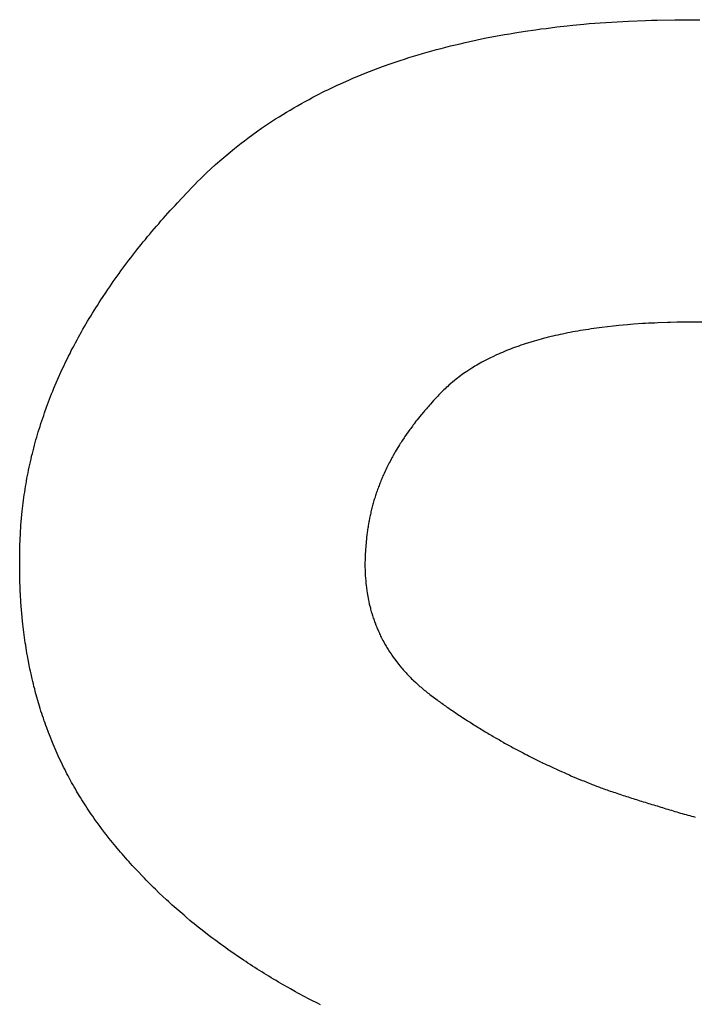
# Model space of a CAD drawing. Header units: inches. Extents: x 749 to 1245, y 24 to 374.
# Tile 50 of 145: x 879.406 to 879.983, y 257.875 to 258.716. Entities that reach past the tile are written whole.
import ezdxf

# ---------------------------------------------------------------- set-up
doc = ezdxf.new("R2010")
doc.units = ezdxf.units.IN
doc.header["$LTSCALE"] = 5
doc.header["$MEASUREMENT"] = 0
doc.layers.add('AM_0', color=7, linetype='CONTINUOUS', lineweight=30)

msp = doc.modelspace()

# ---------------------------------------------------------------- linework, layer by layer
at = {"layer": 'AM_0', "color": 1, "linetype": 'Continuous'}
for p, q in [((879.92147, 258.71498), (879.92627, 258.71528)), ((879.92627, 258.71528), (879.94097, 258.71588)), ((879.94097, 258.71588), (879.94597, 258.71598)), ((879.94597, 258.71598), (879.95097, 258.71618)), ((879.95097, 258.71618), (879.96607, 258.71648)), ((879.96607, 258.71648), (879.98737, 258.71648)), ((879.83797, 258.70668), (879.84687, 258.70788)), ((879.84687, 258.70788), (879.85137, 258.70858)), ((879.85137, 258.70858), (879.85587, 258.70908)), ((879.85587, 258.70908), (879.86497, 258.71028)), ((879.86497, 258.71028), (879.87407, 258.71128)), ((879.87407, 258.71128), (879.87877, 258.71178)), ((879.87877, 258.71178), (879.88807, 258.71258)), ((879.88807, 258.71258), (879.89277, 258.71308)), ((879.89277, 258.71308), (879.89747, 258.71338)), ((879.89747, 258.71338), (879.90217, 258.71378)), ((879.90217, 258.71378), (879.90697, 258.71408)), ((879.90697, 258.71408), (879.91177, 258.71448)), ((879.91177, 258.71448), (879.91657, 258.71478)), ((879.91657, 258.71478), (879.92147, 258.71498)), ((879.79077, 258.69788), (879.80337, 258.70058)), ((879.80337, 258.70058), (879.82047, 258.70378)), ((879.82047, 258.70378), (879.82487, 258.70448)), ((879.82487, 258.70448), (879.82917, 258.70528)), ((879.82917, 258.70528), (879.83797, 258.70668)), ((879.75837, 258.68978), (879.76227, 258.69088)), ((879.76227, 258.69088), (879.76627, 258.69198)), ((879.76627, 258.69198), (879.77037, 258.69298)), ((879.77037, 258.69298), (879.77437, 258.69408)), ((879.77437, 258.69408), (879.77847, 258.69508)), ((879.77847, 258.69508), (879.78257, 258.69598)), ((879.78257, 258.69598), (879.78667, 258.69698)), ((879.78667, 258.69698), (879.79077, 258.69788)), ((879.72357, 258.67898), (879.73117, 258.68158)), ((879.73117, 258.68158), (879.73497, 258.68278)), ((879.73497, 258.68278), (879.73877, 258.68408)), ((879.73877, 258.68408), (879.74267, 258.68528)), ((879.74267, 258.68528), (879.74657, 258.68638)), ((879.74657, 258.68638), (879.75047, 258.68758)), ((879.75047, 258.68758), (879.75437, 258.68868)), ((879.75437, 258.68868), (879.75837, 258.68978)), ((879.70517, 258.67218), (879.70877, 258.67358)), ((879.70877, 258.67358), (879.71617, 258.67638)), ((879.71617, 258.67638), (879.72357, 258.67898)), ((879.68027, 258.66168), (879.68727, 258.66488)), ((879.68727, 258.66488), (879.69077, 258.66638)), ((879.69077, 258.66638), (879.69437, 258.66788)), ((879.69437, 258.66788), (879.69787, 258.66928)), ((879.69787, 258.66928), (879.70147, 258.67078)), ((879.70147, 258.67078), (879.70517, 258.67218)), ((879.66657, 258.65528), (879.66997, 258.65688)), ((879.66997, 258.65688), (879.67337, 258.65858)), ((879.67337, 258.65858), (879.67687, 258.66018)), ((879.67687, 258.66018), (879.68027, 258.66168)), ((879.65007, 258.64658), (879.65337, 258.64838)), ((879.65337, 258.64838), (879.65657, 258.65018)), ((879.65657, 258.65018), (879.65997, 258.65188)), ((879.65997, 258.65188), (879.66657, 258.65528)), ((879.63727, 258.63928), (879.64037, 258.64118)), ((879.64037, 258.64118), (879.64357, 258.64298)), ((879.64357, 258.64298), (879.64687, 258.64488)), ((879.64687, 258.64488), (879.65007, 258.64658)), ((879.61277, 258.62368), (879.62477, 258.63168)), ((879.62477, 258.63168), (879.62787, 258.63358)), ((879.62787, 258.63358), (879.63097, 258.63558)), ((879.63097, 258.63558), (879.63407, 258.63748)), ((879.63407, 258.63748), (879.63727, 258.63928)), ((879.60977, 258.62158), (879.61277, 258.62368)), ((879.59827, 258.61308), (879.60107, 258.61528)), ((879.60107, 258.61528), (879.60977, 258.62158)), ((879.58427, 258.60198), (879.58977, 258.60648)), ((879.58977, 258.60648), (879.59537, 258.61088)), ((879.59537, 258.61088), (879.59827, 258.61308)), ((879.57357, 258.59268), (879.57887, 258.59738)), ((879.57887, 258.59738), (879.58427, 258.60198)), ((879.56577, 258.58548), (879.57357, 258.59268)), ((879.55817, 258.57808), (879.56067, 258.58058)), ((879.56067, 258.58058), (879.56577, 258.58548)), ((879.54087, 258.56008), (879.55357, 258.57338)), ((879.55357, 258.57338), (879.55577, 258.57558)), ((879.55577, 258.57558), (879.55817, 258.57808)), ((879.53477, 258.55338), (879.53687, 258.55558)), ((879.53687, 258.55558), (879.53887, 258.55778)), ((879.53887, 258.55778), (879.54087, 258.56008)), ((879.52887, 258.54668), (879.53277, 258.55118)), ((879.53277, 258.55118), (879.53477, 258.55338)), ((879.52107, 258.53778), (879.52297, 258.53998)), ((879.52297, 258.53998), (879.52497, 258.54218)), ((879.52497, 258.54218), (879.52687, 258.54448)), ((879.52687, 258.54448), (879.52887, 258.54668)), ((879.51357, 258.52878), (879.51547, 258.53108)), ((879.51547, 258.53108), (879.51737, 258.53328)), ((879.51737, 258.53328), (879.51917, 258.53548)), ((879.51917, 258.53548), (879.52107, 258.53778)), ((879.50637, 258.51988), (879.50997, 258.52428)), ((879.50997, 258.52428), (879.51177, 258.52658)), ((879.51177, 258.52658), (879.51357, 258.52878)), ((879.50117, 258.51308), (879.50287, 258.51538)), ((879.50287, 258.51538), (879.50457, 258.51758)), ((879.50457, 258.51758), (879.50637, 258.51988)), ((879.49437, 258.50408), (879.49597, 258.50638)), ((879.49597, 258.50638), (879.49767, 258.50858)), ((879.49767, 258.50858), (879.49937, 258.51088)), ((879.49937, 258.51088), (879.50117, 258.51308)), ((879.48777, 258.49508), (879.48937, 258.49728)), ((879.48937, 258.49728), (879.49107, 258.49958)), ((879.49107, 258.49958), (879.49267, 258.50188)), ((879.49267, 258.50188), (879.49437, 258.50408)), ((879.48157, 258.48598), (879.48307, 258.48828)), ((879.48307, 258.48828), (879.48467, 258.49058)), ((879.48467, 258.49058), (879.48617, 258.49278)), ((879.48617, 258.49278), (879.48777, 258.49508)), ((879.47697, 258.47918), (879.47997, 258.48378)), ((879.47997, 258.48378), (879.48157, 258.48598)), ((879.47117, 258.47018), (879.47257, 258.47238)), ((879.47257, 258.47238), (879.47407, 258.47468)), ((879.47407, 258.47468), (879.47547, 258.47698)), ((879.47547, 258.47698), (879.47697, 258.47918)), ((879.46557, 258.46108), (879.46697, 258.46328)), ((879.46697, 258.46328), (879.46827, 258.46558)), ((879.46827, 258.46558), (879.46967, 258.46788)), ((879.46967, 258.46788), (879.47117, 258.47018)), ((879.46157, 258.45418), (879.46417, 258.45878)), ((879.46417, 258.45878), (879.46557, 258.46108)), ((879.91327, 258.45468), (879.90367, 258.45348)), ((879.91567, 258.45488), (879.91327, 258.45468)), ((879.91817, 258.45518), (879.91567, 258.45488)), ((879.92557, 258.45578), (879.91817, 258.45518)), ((879.92817, 258.45608), (879.92557, 258.45578)), ((879.93067, 258.45618), (879.92817, 258.45608)), ((879.93837, 258.45678), (879.93067, 258.45618)), ((879.94097, 258.45688), (879.93837, 258.45678)), ((879.94357, 258.45708), (879.94097, 258.45688)), ((879.94887, 258.45728), (879.94357, 258.45708)), ((879.95147, 258.45748), (879.94887, 258.45728)), ((879.95957, 258.45778), (879.95147, 258.45748)), ((879.96227, 258.45778), (879.95957, 258.45778)), ((879.96777, 258.45798), (879.96227, 258.45778)), ((879.97057, 258.45798), (879.96777, 258.45798)), ((879.97337, 258.45808), (879.97057, 258.45798)), ((879.99027, 258.45808), (879.97337, 258.45808)), ((879.45637, 258.44508), (879.45897, 258.44968)), ((879.45897, 258.44968), (879.46017, 258.45198)), ((879.46017, 258.45198), (879.46157, 258.45418)), ((879.86167, 258.44608), (879.85767, 258.44508)), ((879.86377, 258.44658), (879.86167, 258.44608)), ((879.86587, 258.44698), (879.86377, 258.44658)), ((879.86797, 258.44748), (879.86587, 258.44698)), ((879.87007, 258.44788), (879.86797, 258.44748)), ((879.87217, 258.44838), (879.87007, 258.44788)), ((879.87437, 258.44878), (879.87217, 258.44838)), ((879.87647, 258.44918), (879.87437, 258.44878)), ((879.87867, 258.44968), (879.87647, 258.44918)), ((879.88087, 258.45008), (879.87867, 258.44968)), ((879.88307, 258.45038), (879.88087, 258.45008)), ((879.88527, 258.45078), (879.88307, 258.45038)), ((879.88757, 258.45118), (879.88527, 258.45078)), ((879.88977, 258.45158), (879.88757, 258.45118)), ((879.89207, 258.45188), (879.88977, 258.45158)), ((879.89437, 258.45228), (879.89207, 258.45188)), ((879.89897, 258.45288), (879.89437, 258.45228)), ((879.90137, 258.45318), (879.89897, 258.45288)), ((879.90367, 258.45348), (879.90137, 258.45318)), ((879.45147, 258.43598), (879.45267, 258.43818)), ((879.45267, 258.43818), (879.45387, 258.44048)), ((879.45387, 258.44048), (879.45517, 258.44278)), ((879.45517, 258.44278), (879.45637, 258.44508)), ((879.83267, 258.43758), (879.82907, 258.43638)), ((879.83447, 258.43828), (879.83267, 258.43758)), ((879.83637, 258.43888), (879.83447, 258.43828)), ((879.83817, 258.43948), (879.83637, 258.43888)), ((879.84577, 258.44188), (879.83817, 258.43948)), ((879.84767, 258.44238), (879.84577, 258.44188)), ((879.84967, 258.44298), (879.84767, 258.44238)), ((879.85167, 258.44348), (879.84967, 258.44298)), ((879.85357, 258.44398), (879.85167, 258.44348)), ((879.85557, 258.44458), (879.85357, 258.44398)), ((879.85767, 258.44508), (879.85557, 258.44458)), ((879.44137, 258.41528), (879.44797, 258.42908)), ((879.44797, 258.42908), (879.44917, 258.43138)), ((879.44917, 258.43138), (879.45027, 258.43368)), ((879.45027, 258.43368), (879.45147, 258.43598)), ((879.81367, 258.43008), (879.81047, 258.42848)), ((879.81537, 258.43078), (879.81367, 258.43008)), ((879.81697, 258.43148), (879.81537, 258.43078)), ((879.81867, 258.43218), (879.81697, 258.43148)), ((879.82037, 258.43298), (879.81867, 258.43218)), ((879.82207, 258.43368), (879.82037, 258.43298)), ((879.82377, 258.43428), (879.82207, 258.43368)), ((879.82557, 258.43498), (879.82377, 258.43428)), ((879.82727, 258.43568), (879.82557, 258.43498)), ((879.82907, 258.43638), (879.82727, 258.43568)), ((879.79667, 258.42128), (879.79517, 258.42038)), ((879.79817, 258.42208), (879.79667, 258.42128)), ((879.79957, 258.42298), (879.79817, 258.42208)), ((879.80107, 258.42378), (879.79957, 258.42298)), ((879.80267, 258.42458), (879.80107, 258.42378)), ((879.80567, 258.42618), (879.80267, 258.42458)), ((879.80887, 258.42778), (879.80567, 258.42618)), ((879.81047, 258.42848), (879.80887, 258.42778)), ((879.43537, 258.40148), (879.44137, 258.41528)), ((879.78417, 258.41318), (879.78287, 258.41218)), ((879.78547, 258.41408), (879.78417, 258.41318)), ((879.78687, 258.41498), (879.78547, 258.41408)), ((879.78817, 258.41598), (879.78687, 258.41498)), ((879.79237, 258.41868), (879.78817, 258.41598)), ((879.79377, 258.41948), (879.79237, 258.41868)), ((879.79517, 258.42038), (879.79377, 258.41948)), ((879.77297, 258.40428), (879.77187, 258.40318)), ((879.77777, 258.40828), (879.77297, 258.40428)), ((879.77907, 258.40928), (879.77777, 258.40828)), ((879.78027, 258.41028), (879.77907, 258.40928)), ((879.78157, 258.41128), (879.78027, 258.41028)), ((879.78287, 258.41218), (879.78157, 258.41128)), ((879.43257, 258.39448), (879.43347, 258.39688)), ((879.43347, 258.39688), (879.43447, 258.39918)), ((879.43447, 258.39918), (879.43537, 258.40148)), ((879.76427, 258.39578), (879.76337, 258.39488)), ((879.76517, 258.39678), (879.76427, 258.39578)), ((879.76847, 258.40008), (879.76517, 258.39678)), ((879.76957, 258.40108), (879.76847, 258.40008)), ((879.77067, 258.40218), (879.76957, 258.40108)), ((879.77187, 258.40318), (879.77067, 258.40218)), ((879.42907, 258.38528), (879.42997, 258.38758)), ((879.42997, 258.38758), (879.43077, 258.38988)), ((879.43077, 258.38988), (879.43257, 258.39448)), ((879.75617, 258.38708), (879.75537, 258.38608)), ((879.75707, 258.38798), (879.75617, 258.38708)), ((879.75977, 258.39098), (879.75707, 258.38798)), ((879.76067, 258.39188), (879.75977, 258.39098)), ((879.76337, 258.39488), (879.76067, 258.39188)), ((879.42667, 258.37828), (879.42747, 258.38068)), ((879.42747, 258.38068), (879.42907, 258.38528)), ((879.75107, 258.38118), (879.74787, 258.37718)), ((879.75197, 258.38218), (879.75107, 258.38118)), ((879.75277, 258.38318), (879.75197, 258.38218)), ((879.75367, 258.38408), (879.75277, 258.38318)), ((879.75447, 258.38508), (879.75367, 258.38408)), ((879.75537, 258.38608), (879.75447, 258.38508)), ((879.42357, 258.36898), (879.42427, 258.37138)), ((879.42427, 258.37138), (879.42667, 258.37828)), ((879.74247, 258.37028), (879.74167, 258.36928)), ((879.74317, 258.37128), (879.74247, 258.37028)), ((879.74477, 258.37328), (879.74317, 258.37128)), ((879.74547, 258.37428), (879.74477, 258.37328)), ((879.74707, 258.37628), (879.74547, 258.37428)), ((879.74787, 258.37718), (879.74707, 258.37628)), ((879.42077, 258.35968), (879.42137, 258.36208)), ((879.42137, 258.36208), (879.42207, 258.36438)), ((879.42207, 258.36438), (879.42287, 258.36668)), ((879.42287, 258.36668), (879.42357, 258.36898)), ((879.73947, 258.36628), (879.73527, 258.36028)), ((879.74027, 258.36728), (879.73947, 258.36628)), ((879.74167, 258.36928), (879.74027, 258.36728)), ((879.41877, 258.35278), (879.41947, 258.35508)), ((879.41947, 258.35508), (879.42007, 258.35738)), ((879.42007, 258.35738), (879.42077, 258.35968)), ((879.73137, 258.35428), (879.73067, 258.35318)), ((879.73197, 258.35528), (879.73137, 258.35428)), ((879.73267, 258.35628), (879.73197, 258.35528)), ((879.73327, 258.35728), (879.73267, 258.35628)), ((879.73467, 258.35928), (879.73327, 258.35728)), ((879.73527, 258.36028), (879.73467, 258.35928)), ((879.41637, 258.34338), (879.41697, 258.34578)), ((879.41697, 258.34578), (879.41817, 258.35038)), ((879.41817, 258.35038), (879.41877, 258.35278)), ((879.72647, 258.34608), (879.72527, 258.34408)), ((879.72707, 258.34718), (879.72647, 258.34608)), ((879.73067, 258.35318), (879.72707, 258.34718)), ((879.41477, 258.33638), (879.41537, 258.33868)), ((879.41537, 258.33868), (879.41587, 258.34108)), ((879.41587, 258.34108), (879.41637, 258.34338)), ((879.72197, 258.33788), (879.72047, 258.33488)), ((879.72257, 258.33898), (879.72197, 258.33788)), ((879.72357, 258.34098), (879.72257, 258.33898)), ((879.72417, 258.34198), (879.72357, 258.34098)), ((879.72477, 258.34308), (879.72417, 258.34198)), ((879.72527, 258.34408), (879.72477, 258.34308)), ((879.41287, 258.32698), (879.41337, 258.32938)), ((879.41337, 258.32938), (879.41377, 258.33168)), ((879.41377, 258.33168), (879.41427, 258.33408)), ((879.41427, 258.33408), (879.41477, 258.33638)), ((879.71747, 258.32868), (879.71707, 258.32758)), ((879.71847, 258.33068), (879.71747, 258.32868)), ((879.71897, 258.33178), (879.71847, 258.33068)), ((879.71997, 258.33378), (879.71897, 258.33178)), ((879.72047, 258.33488), (879.71997, 258.33378)), ((879.41117, 258.31758), (879.41157, 258.31998)), ((879.41157, 258.31998), (879.41197, 258.32228)), ((879.41197, 258.32228), (879.41237, 258.32468)), ((879.41237, 258.32468), (879.41287, 258.32698)), ((879.71397, 258.32028), (879.71357, 258.31928)), ((879.71437, 258.32138), (879.71397, 258.32028)), ((879.71487, 258.32238), (879.71437, 258.32138)), ((879.71527, 258.32348), (879.71487, 258.32238)), ((879.71567, 258.32448), (879.71527, 258.32348)), ((879.71617, 258.32548), (879.71567, 258.32448)), ((879.71657, 258.32658), (879.71617, 258.32548)), ((879.71707, 258.32758), (879.71657, 258.32658)), ((879.41007, 258.31058), (879.41047, 258.31288)), ((879.41047, 258.31288), (879.41077, 258.31528)), ((879.41077, 258.31528), (879.41117, 258.31758)), ((879.71087, 258.31188), (879.71057, 258.31088)), ((879.71127, 258.31298), (879.71087, 258.31188)), ((879.71167, 258.31398), (879.71127, 258.31298)), ((879.71197, 258.31508), (879.71167, 258.31398)), ((879.71237, 258.31608), (879.71197, 258.31508)), ((879.71277, 258.31718), (879.71237, 258.31608)), ((879.71317, 258.31818), (879.71277, 258.31718)), ((879.71357, 258.31928), (879.71317, 258.31818)), ((879.40887, 258.30118), (879.40917, 258.30348)), ((879.40917, 258.30348), (879.40947, 258.30588)), ((879.40947, 258.30588), (879.40977, 258.30818)), ((879.40977, 258.30818), (879.41007, 258.31058)), ((879.70827, 258.30338), (879.70797, 258.30238)), ((879.70887, 258.30558), (879.70827, 258.30338)), ((879.70917, 258.30658), (879.70887, 258.30558)), ((879.70957, 258.30768), (879.70917, 258.30658)), ((879.70987, 258.30878), (879.70957, 258.30768)), ((879.71017, 258.30978), (879.70987, 258.30878)), ((879.71057, 258.31088), (879.71017, 258.30978)), ((879.40727, 258.28468), (879.40827, 258.29648)), ((879.40827, 258.29648), (879.40857, 258.29878)), ((879.40857, 258.29878), (879.40887, 258.30118)), ((879.70607, 258.29488), (879.70577, 258.29378)), ((879.70627, 258.29598), (879.70607, 258.29488)), ((879.70657, 258.29698), (879.70627, 258.29598)), ((879.70687, 258.29808), (879.70657, 258.29698)), ((879.70707, 258.29918), (879.70687, 258.29808)), ((879.70737, 258.30028), (879.70707, 258.29918)), ((879.70767, 258.30128), (879.70737, 258.30028)), ((879.70797, 258.30238), (879.70767, 258.30128)), ((879.70447, 258.28738), (879.70387, 258.28408)), ((879.70467, 258.28838), (879.70447, 258.28738)), ((879.70507, 258.29058), (879.70467, 258.28838)), ((879.70537, 258.29168), (879.70507, 258.29058)), ((879.70557, 258.29278), (879.70537, 258.29168)), ((879.70577, 258.29378), (879.70557, 258.29278)), ((879.40677, 258.27708), (879.40697, 258.27958)), ((879.40697, 258.27958), (879.40707, 258.28208)), ((879.40707, 258.28208), (879.40727, 258.28468)), ((879.70307, 258.27868), (879.70297, 258.27758)), ((879.70327, 258.27978), (879.70307, 258.27868)), ((879.70337, 258.28088), (879.70327, 258.27978)), ((879.70357, 258.28198), (879.70337, 258.28088)), ((879.70377, 258.28298), (879.70357, 258.28198)), ((879.70387, 258.28408), (879.70377, 258.28298)), ((879.40637, 258.26708), (879.40677, 258.27708)), ((879.70277, 258.27648), (879.70187, 258.26658)), ((879.70297, 258.27758), (879.70277, 258.27648)), ((879.40627, 258.26208), (879.40637, 258.26458)), ((879.40627, 258.25958), (879.40627, 258.26208)), ((879.40637, 258.26458), (879.40637, 258.26708)), ((879.70157, 258.26178), (879.70147, 258.26048)), ((879.70167, 258.26298), (879.70157, 258.26178)), ((879.70177, 258.26428), (879.70167, 258.26298)), ((879.70187, 258.26548), (879.70177, 258.26428)), ((879.70187, 258.26658), (879.70187, 258.26548)), ((879.40617, 258.25718), (879.40627, 258.25958)), ((879.40617, 258.24248), (879.40617, 258.25718)), ((879.70127, 258.25428), (879.70117, 258.25308)), ((879.70117, 258.25308), (879.70117, 258.24818)), ((879.70137, 258.25798), (879.70127, 258.25678)), ((879.70127, 258.25678), (879.70127, 258.25428)), ((879.70147, 258.26048), (879.70137, 258.25928)), ((879.70137, 258.25928), (879.70137, 258.25798)), ((879.70117, 258.24818), (879.70127, 258.24698)), ((879.70127, 258.24698), (879.70127, 258.24458)), ((879.70127, 258.24458), (879.70137, 258.24338)), ((879.40627, 258.24008), (879.40617, 258.24248)), ((879.40627, 258.23768), (879.40627, 258.24008)), ((879.40687, 258.22338), (879.40627, 258.23768)), ((879.70137, 258.24338), (879.70137, 258.24218)), ((879.70137, 258.24218), (879.70147, 258.24098)), ((879.70147, 258.24098), (879.70157, 258.23988)), ((879.70157, 258.23988), (879.70187, 258.23628)), ((879.70187, 258.23628), (879.70197, 258.23518)), ((879.70197, 258.23518), (879.70217, 258.23278)), ((879.70217, 258.23278), (879.70237, 258.23168)), ((879.70237, 258.23168), (879.70247, 258.23048)), ((879.70247, 258.23048), (879.70267, 258.22938)), ((879.70267, 258.22938), (879.70277, 258.22828)), ((879.70277, 258.22828), (879.70297, 258.22708)), ((879.40707, 258.22098), (879.40687, 258.22338)), ((879.40717, 258.21868), (879.40707, 258.22098)), ((879.70297, 258.22708), (879.70337, 258.22488)), ((879.70337, 258.22488), (879.70357, 258.22368)), ((879.70357, 258.22368), (879.70417, 258.22038)), ((879.70417, 258.22038), (879.70447, 258.21928)), ((879.70447, 258.21928), (879.70487, 258.21708)), ((879.40857, 258.20238), (879.40717, 258.21868)), ((879.70487, 258.21708), (879.70577, 258.21378)), ((879.70577, 258.21378), (879.70597, 258.21268)), ((879.70597, 258.21268), (879.70657, 258.21048)), ((879.70657, 258.21048), (879.70697, 258.20948)), ((879.40887, 258.19998), (879.40857, 258.20238)), ((879.70697, 258.20948), (879.70757, 258.20728)), ((879.70757, 258.20728), (879.70797, 258.20628)), ((879.70797, 258.20628), (879.70827, 258.20518)), ((879.70827, 258.20518), (879.70867, 258.20418)), ((879.70867, 258.20418), (879.70897, 258.20308)), ((879.70897, 258.20308), (879.70937, 258.20208)), ((879.70937, 258.20208), (879.70977, 258.20098)), ((879.40917, 258.19778), (879.40887, 258.19998)), ((879.40937, 258.19548), (879.40917, 258.19778)), ((879.41027, 258.18858), (879.40937, 258.19548)), ((879.70977, 258.20098), (879.71057, 258.19898)), ((879.71057, 258.19898), (879.71097, 258.19788)), ((879.71097, 258.19788), (879.71137, 258.19688)), ((879.71137, 258.19688), (879.71187, 258.19588)), ((879.71187, 258.19588), (879.71267, 258.19388)), ((879.71267, 258.19388), (879.71317, 258.19278)), ((879.41057, 258.18638), (879.41027, 258.18858)), ((879.41097, 258.18408), (879.41057, 258.18638)), ((879.71317, 258.19278), (879.71367, 258.19178)), ((879.71367, 258.19178), (879.71407, 258.19078)), ((879.71407, 258.19078), (879.71457, 258.18978)), ((879.71457, 258.18978), (879.71507, 258.18888)), ((879.71507, 258.18888), (879.71657, 258.18588)), ((879.71657, 258.18588), (879.71717, 258.18488)), ((879.41127, 258.18188), (879.41097, 258.18408)), ((879.41167, 258.17958), (879.41127, 258.18188)), ((879.41197, 258.17738), (879.41167, 258.17958)), ((879.41237, 258.17518), (879.41197, 258.17738)), ((879.71717, 258.18488), (879.71767, 258.18398)), ((879.71767, 258.18398), (879.71817, 258.18298)), ((879.71817, 258.18298), (879.71877, 258.18198)), ((879.71877, 258.18198), (879.71927, 258.18108)), ((879.71927, 258.18108), (879.71987, 258.18008)), ((879.71987, 258.18008), (879.72047, 258.17918)), ((879.72047, 258.17918), (879.72107, 258.17818)), ((879.72107, 258.17818), (879.72167, 258.17728)), ((879.72167, 258.17728), (879.72227, 258.17628)), ((879.41277, 258.17288), (879.41237, 258.17518)), ((879.41357, 258.16848), (879.41277, 258.17288)), ((879.41407, 258.16628), (879.41357, 258.16848)), ((879.72227, 258.17628), (879.72347, 258.17448)), ((879.72347, 258.17448), (879.72417, 258.17348)), ((879.72417, 258.17348), (879.72537, 258.17168)), ((879.72537, 258.17168), (879.72747, 258.16898)), ((879.72747, 258.16898), (879.72807, 258.16808)), ((879.41487, 258.16188), (879.41407, 258.16628)), ((879.41537, 258.15968), (879.41487, 258.16188)), ((879.72807, 258.16808), (879.73017, 258.16538)), ((879.73017, 258.16538), (879.73097, 258.16448)), ((879.73097, 258.16448), (879.73237, 258.16268)), ((879.73237, 258.16268), (879.73317, 258.16188)), ((879.73317, 258.16188), (879.73387, 258.16098)), ((879.73387, 258.16098), (879.73467, 258.16008)), ((879.73467, 258.16008), (879.73547, 258.15928)), ((879.41587, 258.15758), (879.41537, 258.15968)), ((879.41687, 258.15318), (879.41587, 258.15758)), ((879.41737, 258.15108), (879.41687, 258.15318)), ((879.73547, 258.15928), (879.73627, 258.15838)), ((879.73627, 258.15838), (879.73707, 258.15758)), ((879.73707, 258.15758), (879.73787, 258.15668)), ((879.73787, 258.15668), (879.73867, 258.15588)), ((879.73867, 258.15588), (879.73947, 258.15498)), ((879.73947, 258.15498), (879.74027, 258.15418)), ((879.74027, 258.15418), (879.74107, 258.15328)), ((879.74107, 258.15328), (879.74197, 258.15248)), ((879.74197, 258.15248), (879.74277, 258.15168)), ((879.74277, 258.15168), (879.74457, 258.15008)), ((879.41787, 258.14888), (879.41737, 258.15108)), ((879.41837, 258.14678), (879.41787, 258.14888)), ((879.41897, 258.14468), (879.41837, 258.14678)), ((879.41947, 258.14248), (879.41897, 258.14468)), ((879.74457, 258.15008), (879.74627, 258.14838)), ((879.74627, 258.14838), (879.74807, 258.14678)), ((879.74807, 258.14678), (879.74907, 258.14598)), ((879.74907, 258.14598), (879.74997, 258.14518)), ((879.74997, 258.14518), (879.75087, 258.14448)), ((879.75087, 258.14448), (879.75187, 258.14368)), ((879.75187, 258.14368), (879.75277, 258.14288)), ((879.42307, 258.12988), (879.41947, 258.14248)), ((879.75277, 258.14288), (879.75377, 258.14208)), ((879.75377, 258.14208), (879.75467, 258.14128)), ((879.75467, 258.14128), (879.75567, 258.14058)), ((879.75567, 258.14058), (879.75667, 258.13978)), ((879.75667, 258.13978), (879.75767, 258.13908)), ((879.75767, 258.13908), (879.75967, 258.13748)), ((879.75967, 258.13748), (879.76167, 258.13608)), ((879.76167, 258.13608), (879.76277, 258.13528)), ((879.76277, 258.13528), (879.76377, 258.13458)), ((879.42377, 258.12778), (879.42307, 258.12988)), ((879.42437, 258.12568), (879.42377, 258.12778)), ((879.76377, 258.13458), (879.76477, 258.13378)), ((879.76477, 258.13378), (879.76577, 258.13308)), ((879.76577, 258.13308), (879.76687, 258.13238)), ((879.76687, 258.13238), (879.76787, 258.13158)), ((879.76787, 258.13158), (879.76887, 258.13088)), ((879.76887, 258.13088), (879.76997, 258.13018)), ((879.76997, 258.13018), (879.77097, 258.12938)), ((879.77097, 258.12938), (879.77197, 258.12868)), ((879.77197, 258.12868), (879.77307, 258.12798)), ((879.77307, 258.12798), (879.77407, 258.12728)), ((879.77407, 258.12728), (879.77517, 258.12658)), ((879.77517, 258.12658), (879.77617, 258.12588)), ((879.42507, 258.12368), (879.42437, 258.12568)), ((879.42577, 258.12158), (879.42507, 258.12368)), ((879.42647, 258.11958), (879.42577, 258.12158)), ((879.42717, 258.11748), (879.42647, 258.11958)), ((879.77617, 258.12588), (879.77727, 258.12508)), ((879.77727, 258.12508), (879.77827, 258.12438)), ((879.77827, 258.12438), (879.77937, 258.12368)), ((879.77937, 258.12368), (879.78037, 258.12298)), ((879.78037, 258.12298), (879.78147, 258.12228)), ((879.78147, 258.12228), (879.78247, 258.12158)), ((879.78247, 258.12158), (879.78357, 258.12088)), ((879.78357, 258.12088), (879.78457, 258.12018)), ((879.78457, 258.12018), (879.78677, 258.11878)), ((879.78677, 258.11878), (879.78777, 258.11808)), ((879.78777, 258.11808), (879.78887, 258.11738)), ((879.42787, 258.11548), (879.42717, 258.11748)), ((879.42857, 258.11338), (879.42787, 258.11548)), ((879.42927, 258.11138), (879.42857, 258.11338)), ((879.43087, 258.10738), (879.42927, 258.11138)), ((879.78887, 258.11738), (879.78997, 258.11678)), ((879.78997, 258.11678), (879.79097, 258.11608)), ((879.79097, 258.11608), (879.79317, 258.11468)), ((879.79317, 258.11468), (879.79417, 258.11398)), ((879.79417, 258.11398), (879.79527, 258.11338)), ((879.79527, 258.11338), (879.79747, 258.11198)), ((879.79747, 258.11198), (879.79857, 258.11138)), ((879.79857, 258.11138), (879.79957, 258.11068)), ((879.79957, 258.11068), (879.80067, 258.10998)), ((879.80067, 258.10998), (879.80177, 258.10938)), ((879.80177, 258.10938), (879.80397, 258.10798)), ((879.43157, 258.10538), (879.43087, 258.10738)), ((879.43477, 258.09738), (879.43157, 258.10538)), ((879.80397, 258.10798), (879.80507, 258.10738)), ((879.80507, 258.10738), (879.80617, 258.10668)), ((879.80617, 258.10668), (879.80727, 258.10608)), ((879.80727, 258.10608), (879.80837, 258.10538)), ((879.80837, 258.10538), (879.80947, 258.10478)), ((879.80947, 258.10478), (879.81057, 258.10408)), ((879.81057, 258.10408), (879.81277, 258.10288)), ((879.81277, 258.10288), (879.81387, 258.10218)), ((879.81387, 258.10218), (879.81607, 258.10098)), ((879.81607, 258.10098), (879.81717, 258.10028)), ((879.43567, 258.09538), (879.43477, 258.09738)), ((879.43647, 258.09338), (879.43567, 258.09538)), ((879.43737, 258.09148), (879.43647, 258.09338)), ((879.81717, 258.10028), (879.81937, 258.09908)), ((879.81937, 258.09908), (879.82047, 258.09838)), ((879.82047, 258.09838), (879.82167, 258.09778)), ((879.82167, 258.09778), (879.82607, 258.09538)), ((879.82607, 258.09538), (879.82727, 258.09468)), ((879.82727, 258.09468), (879.82947, 258.09348)), ((879.82947, 258.09348), (879.83067, 258.09288)), ((879.83067, 258.09288), (879.83287, 258.09168)), ((879.43817, 258.08948), (879.43737, 258.09148)), ((879.43907, 258.08758), (879.43817, 258.08948)), ((879.43997, 258.08558), (879.43907, 258.08758)), ((879.44177, 258.08178), (879.43997, 258.08558)), ((879.83287, 258.09168), (879.83407, 258.09108)), ((879.83407, 258.09108), (879.83627, 258.08988)), ((879.83627, 258.08988), (879.83747, 258.08928)), ((879.83747, 258.08928), (879.83857, 258.08868)), ((879.83857, 258.08868), (879.83977, 258.08818)), ((879.83977, 258.08818), (879.84087, 258.08758)), ((879.84087, 258.08758), (879.84207, 258.08698)), ((879.84207, 258.08698), (879.84317, 258.08638)), ((879.84317, 258.08638), (879.84437, 258.08578)), ((879.84437, 258.08578), (879.84547, 258.08528)), ((879.84547, 258.08528), (879.84667, 258.08468)), ((879.84667, 258.08468), (879.84777, 258.08408)), ((879.44277, 258.07988), (879.44177, 258.08178)), ((879.44367, 258.07788), (879.44277, 258.07988)), ((879.44467, 258.07598), (879.44367, 258.07788)), ((879.44557, 258.07408), (879.44467, 258.07598)), ((879.84777, 258.08408), (879.84897, 258.08348)), ((879.84897, 258.08348), (879.85007, 258.08298)), ((879.85007, 258.08298), (879.85127, 258.08238)), ((879.85127, 258.08238), (879.85247, 258.08188)), ((879.85247, 258.08188), (879.85357, 258.08128)), ((879.85357, 258.08128), (879.85477, 258.08068)), ((879.85477, 258.08068), (879.85587, 258.08018)), ((879.85587, 258.08018), (879.85707, 258.07958)), ((879.85707, 258.07958), (879.85827, 258.07908)), ((879.85827, 258.07908), (879.85947, 258.07848)), ((879.85947, 258.07848), (879.86057, 258.07798)), ((879.86057, 258.07798), (879.86177, 258.07738)), ((879.86177, 258.07738), (879.86297, 258.07688)), ((879.86297, 258.07688), (879.86417, 258.07628)), ((879.86417, 258.07628), (879.86527, 258.07578)), ((879.86527, 258.07578), (879.86647, 258.07528)), ((879.44657, 258.07218), (879.44557, 258.07408)), ((879.44757, 258.07038), (879.44657, 258.07218)), ((879.45057, 258.06468), (879.44757, 258.07038)), ((879.86647, 258.07528), (879.86767, 258.07468)), ((879.86767, 258.07468), (879.87007, 258.07368)), ((879.87007, 258.07368), (879.87127, 258.07308)), ((879.87127, 258.07308), (879.87247, 258.07258)), ((879.87247, 258.07258), (879.87357, 258.07208)), ((879.87357, 258.07208), (879.87597, 258.07108)), ((879.87597, 258.07108), (879.87717, 258.07048)), ((879.87717, 258.07048), (879.88677, 258.06648)), ((879.45157, 258.06288), (879.45057, 258.06468)), ((879.45267, 258.06098), (879.45157, 258.06288)), ((879.45377, 258.05918), (879.45267, 258.06098)), ((879.45477, 258.05728), (879.45377, 258.05918)), ((879.88677, 258.06648), (879.88807, 258.06598)), ((879.88807, 258.06598), (879.89287, 258.06398)), ((879.89287, 258.06398), (879.89407, 258.06358)), ((879.89407, 258.06358), (879.89527, 258.06308)), ((879.89527, 258.06308), (879.89657, 258.06258)), ((879.89657, 258.06258), (879.89897, 258.06158)), ((879.89897, 258.06158), (879.90017, 258.06118)), ((879.90017, 258.06118), (879.90147, 258.06068)), ((879.90147, 258.06068), (879.90267, 258.06018)), ((879.90267, 258.06018), (879.90397, 258.05978)), ((879.90397, 258.05978), (879.90537, 258.05928)), ((879.90537, 258.05928), (879.90667, 258.05878)), ((879.45697, 258.05368), (879.45477, 258.05728)), ((879.45807, 258.05178), (879.45697, 258.05368)), ((879.45917, 258.04998), (879.45807, 258.05178)), ((879.90667, 258.05878), (879.90807, 258.05838)), ((879.90807, 258.05838), (879.90937, 258.05788)), ((879.90937, 258.05788), (879.91077, 258.05738)), ((879.91077, 258.05738), (879.91217, 258.05698)), ((879.91217, 258.05698), (879.91347, 258.05648)), ((879.91347, 258.05648), (879.91487, 258.05598)), ((879.91487, 258.05598), (879.91627, 258.05558)), ((879.91627, 258.05558), (879.91767, 258.05508)), ((879.91767, 258.05508), (879.91907, 258.05468)), ((879.91907, 258.05468), (879.92187, 258.05368)), ((879.92187, 258.05368), (879.92327, 258.05328)), ((879.92327, 258.05328), (879.92467, 258.05278)), ((879.92467, 258.05278), (879.92607, 258.05238)), ((879.92607, 258.05238), (879.92887, 258.05138)), ((879.92887, 258.05138), (879.93037, 258.05098)), ((879.93037, 258.05098), (879.93177, 258.05048)), ((879.93177, 258.05048), (879.93317, 258.05008)), ((879.46037, 258.04818), (879.45917, 258.04998)), ((879.46147, 258.04638), (879.46037, 258.04818)), ((879.46267, 258.04458), (879.46147, 258.04638)), ((879.46377, 258.04278), (879.46267, 258.04458)), ((879.46497, 258.04108), (879.46377, 258.04278)), ((879.93317, 258.05008), (879.93467, 258.04958)), ((879.93467, 258.04958), (879.93607, 258.04908)), ((879.93607, 258.04908), (879.93757, 258.04868)), ((879.93757, 258.04868), (879.93897, 258.04818)), ((879.93897, 258.04818), (879.94047, 258.04778)), ((879.94047, 258.04778), (879.94197, 258.04728)), ((879.94197, 258.04728), (879.94337, 258.04678)), ((879.94337, 258.04678), (879.94487, 258.04638)), ((879.94487, 258.04638), (879.94637, 258.04588)), ((879.94637, 258.04588), (879.94787, 258.04548)), ((879.94787, 258.04548), (879.94937, 258.04498)), ((879.94937, 258.04498), (879.95087, 258.04458)), ((879.95087, 258.04458), (879.95387, 258.04358)), ((879.95387, 258.04358), (879.95537, 258.04318)), ((879.95537, 258.04318), (879.95687, 258.04268)), ((879.95687, 258.04268), (879.95837, 258.04228)), ((879.95837, 258.04228), (879.95997, 258.04178)), ((879.46737, 258.03748), (879.46497, 258.04108)), ((879.46857, 258.03578), (879.46737, 258.03748)), ((879.46977, 258.03398), (879.46857, 258.03578)), ((879.47107, 258.03228), (879.46977, 258.03398)), ((879.95997, 258.04178), (879.96147, 258.04138)), ((879.96147, 258.04138), (879.96297, 258.04088)), ((879.96297, 258.04088), (879.96457, 258.04048)), ((879.96457, 258.04048), (879.96607, 258.03998)), ((879.96607, 258.03998), (879.96767, 258.03948)), ((879.96767, 258.03948), (879.96917, 258.03908)), ((879.96917, 258.03908), (879.97077, 258.03858)), ((879.97077, 258.03858), (879.97227, 258.03818)), ((879.97227, 258.03818), (879.97387, 258.03768)), ((879.97387, 258.03768), (879.97547, 258.03728)), ((879.97547, 258.03728), (879.97707, 258.03678)), ((879.97707, 258.03678), (879.97867, 258.03638)), ((879.97867, 258.03638), (879.98017, 258.03588)), ((879.98017, 258.03588), (879.98177, 258.03548)), ((879.98177, 258.03548), (879.98337, 258.03498)), ((879.47227, 258.03048), (879.47107, 258.03228)), ((879.47487, 258.02708), (879.47227, 258.03048)), ((879.47607, 258.02528), (879.47487, 258.02708)), ((879.47867, 258.02188), (879.47607, 258.02528)), ((879.48007, 258.02018), (879.47867, 258.02188)), ((879.48267, 258.01678), (879.48007, 258.02018)), ((879.48407, 258.01508), (879.48267, 258.01678)), ((879.48537, 258.01348), (879.48407, 258.01508)), ((879.48817, 258.01008), (879.48537, 258.01348)), ((879.48957, 258.00848), (879.48817, 258.01008)), ((879.49087, 258.00678), (879.48957, 258.00848)), ((879.49227, 258.00518), (879.49087, 258.00678)), ((879.49377, 258.00358), (879.49227, 258.00518)), ((879.49517, 258.00188), (879.49377, 258.00358)), ((879.49797, 257.99868), (879.49517, 258.00188)), ((879.49947, 257.99708), (879.49797, 257.99868)), ((879.50087, 257.99538), (879.49947, 257.99708)), ((879.50237, 257.99378), (879.50087, 257.99538)), ((879.50377, 257.99218), (879.50237, 257.99378)), ((879.50527, 257.99058), (879.50377, 257.99218)), ((879.50677, 257.98908), (879.50527, 257.99058)), ((879.51127, 257.98428), (879.50677, 257.98908)), ((879.51277, 257.98278), (879.51127, 257.98428)), ((879.51427, 257.98118), (879.51277, 257.98278)), ((879.52047, 257.97498), (879.51427, 257.98118)), ((879.52207, 257.97348), (879.52047, 257.97498)), ((879.52517, 257.97038), (879.52207, 257.97348)), ((879.53157, 257.96438), (879.52517, 257.97038)), ((879.53327, 257.96288), (879.53157, 257.96438)), ((879.53647, 257.95988), (879.53327, 257.96288)), ((879.53817, 257.95848), (879.53647, 257.95988)), ((879.53977, 257.95698), (879.53817, 257.95848)), ((879.54147, 257.95548), (879.53977, 257.95698)), ((879.54317, 257.95408), (879.54147, 257.95548)), ((879.54487, 257.95258), (879.54317, 257.95408)), ((879.54657, 257.95118), (879.54487, 257.95258)), ((879.54827, 257.94968), (879.54657, 257.95118)), ((879.55167, 257.94688), (879.54827, 257.94968)), ((879.55337, 257.94538), (879.55167, 257.94688)), ((879.55517, 257.94398), (879.55337, 257.94538)), ((879.55857, 257.94118), (879.55517, 257.94398)), ((879.56217, 257.93838), (879.55857, 257.94118)), ((879.56387, 257.93698), (879.56217, 257.93838)), ((879.56927, 257.93278), (879.56387, 257.93698)), ((879.57107, 257.93148), (879.56927, 257.93278)), ((879.57297, 257.93008), (879.57107, 257.93148)), ((879.57477, 257.92878), (879.57297, 257.93008)), ((879.57657, 257.92738), (879.57477, 257.92878)), ((879.57847, 257.92608), (879.57657, 257.92738)), ((879.58027, 257.92468), (879.57847, 257.92608)), ((879.58217, 257.92338), (879.58027, 257.92468)), ((879.58397, 257.92198), (879.58217, 257.92338)), ((879.59727, 257.91288), (879.58397, 257.92198)), ((879.59927, 257.91158), (879.59727, 257.91288)), ((879.60117, 257.91028), (879.59927, 257.91158)), ((879.60317, 257.90908), (879.60117, 257.91028)), ((879.60507, 257.90778), (879.60317, 257.90908)), ((879.60707, 257.90648), (879.60507, 257.90778)), ((879.60907, 257.90528), (879.60707, 257.90648)), ((879.61107, 257.90398), (879.60907, 257.90528)), ((879.61297, 257.90278), (879.61107, 257.90398)), ((879.61497, 257.90148), (879.61297, 257.90278)), ((879.61707, 257.90028), (879.61497, 257.90148)), ((879.61907, 257.89908), (879.61707, 257.90028)), ((879.62107, 257.89778), (879.61907, 257.89908)), ((879.62307, 257.89658), (879.62107, 257.89778)), ((879.62517, 257.89538), (879.62307, 257.89658)), ((879.62717, 257.89418), (879.62517, 257.89538)), ((879.62927, 257.89298), (879.62717, 257.89418)), ((879.63127, 257.89178), (879.62927, 257.89298)), ((879.63547, 257.88938), (879.63127, 257.89178)), ((879.63757, 257.88828), (879.63547, 257.88938)), ((879.64177, 257.88588), (879.63757, 257.88828)), ((879.64387, 257.88478), (879.64177, 257.88588)), ((879.64597, 257.88358), (879.64387, 257.88478)), ((879.64817, 257.88248), (879.64597, 257.88358)), ((879.65027, 257.88128), (879.64817, 257.88248)), ((879.65247, 257.88018), (879.65027, 257.88128)), ((879.65457, 257.87898), (879.65247, 257.88018)), ((879.66117, 257.87568), (879.65457, 257.87898)), ((879.66327, 257.87458), (879.66117, 257.87568))]:
    msp.add_line(p, q, dxfattribs=at)

doc.saveas('drawing.dxf')
